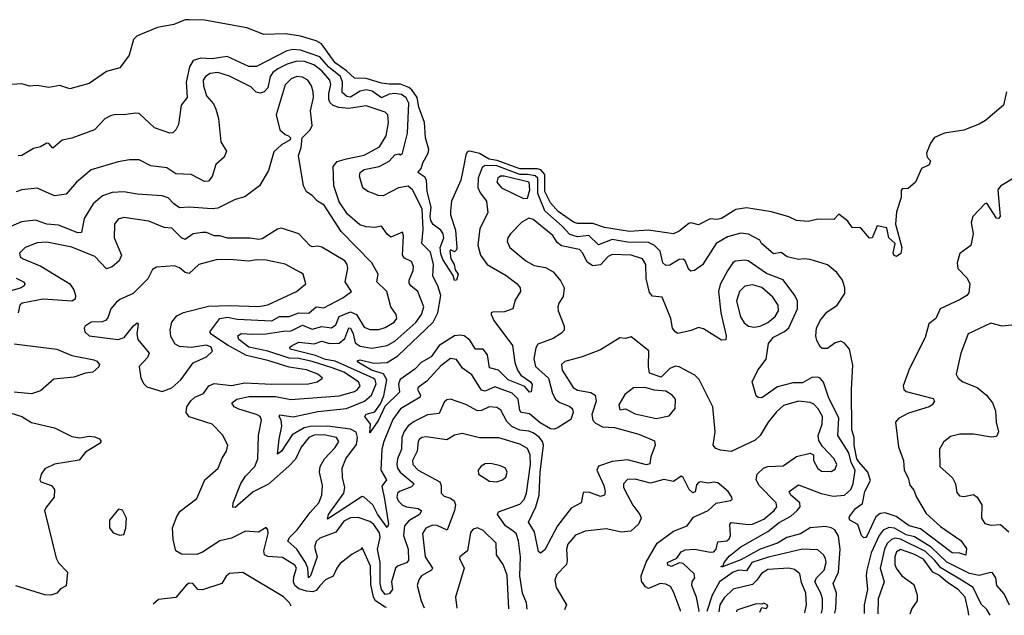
# Model space of a CAD drawing. Extents: x 1552294 to 1694791, y 811929 to 917222.
# Tile 100 of 256: x 1615233 to 1620356, y 820110 to 823210. Entities that reach past the tile are written whole.
import ezdxf

# ---------------------------------------------------------------- set-up
doc = ezdxf.new("R2010")
doc.units = 0

msp = doc.modelspace()

# ---------------------------------------------------------------- linework, layer by layer
at = {"layer": '0CON10XD'}
for points in [[(1620367.1, 822835), (1620351.4, 822765), (1620258.6, 822685), (1620225, 822666.5), (1620145, 822635.6), (1620045, 822619.2), (1619992.7, 822597.3), (1619972.3, 822567.7), (1619951.2, 822515), (1619954, 822495), (1619972.5, 822475), (1619965.5, 822454.5), (1619924.2, 822435.8), (1619893.3, 822365), (1619855, 822331.2), (1619825, 822330), (1619819.5, 822320.5), (1619819.4, 822285), (1619795, 822210), (1619789.1, 822145), (1619823.3, 822025), (1619816.7, 821993.3), (1619795, 821976.8), (1619781.8, 821981.8), (1619776.6, 821995), (1619788.7, 822045), (1619754.3, 822075), (1619745, 822127.5), (1619695, 822137.5), (1619667.5, 822075), (1619655, 822072.5), (1619615, 822120), (1619605, 822126.2), (1619565, 822128.1), (1619541.2, 822161.2), (1619495, 822197.5), (1619469.3, 822170.7), (1619385, 822171.2), (1619335, 822158.8), (1619275, 822164), (1619235, 822184.3), (1619145, 822210.5), (1619015, 822231), (1618958.2, 822221.8), (1618885, 822174.7), (1618860.4, 822169.6), (1618825, 822172.9), (1618765, 822141.5), (1618725, 822152.5), (1618715, 822150), (1618665, 822108.8), (1618635, 822095.4), (1618504.1, 822114.1), (1618405, 822108.4), (1618275, 822129), (1618215, 822149.1), (1618135, 822150), (1618115, 822156), (1618035, 822210.8), (1617995, 822257.4), (1617965.7, 822315), (1617965.9, 822405), (1617945, 822427.9), (1617925, 822433), (1617835, 822433.1), (1617717.9, 822477.9), (1617675, 822484.6), (1617625, 822513.8), (1617574.3, 822525.7), (1617565, 822524.6), (1617556.1, 822513.9), (1617539.2, 822425), (1617528.8, 822375), (1617480, 822265), (1617474.1, 822214.1), (1617474.3, 822194.3), (1617501.1, 822115), (1617507.1, 822025), (1617505, 822012.5), (1617495, 822002.5), (1617475, 822012.5), (1617471.2, 822005), (1617476.2, 821965), (1617494.2, 821935), (1617498.2, 821908.2), (1617514.5, 821885), (1617505, 821853.8), (1617495, 821852.5), (1617489.2, 821879.2), (1617435, 821961.1), (1617425, 821991.2), (1617420.8, 822025), (1617440, 822075), (1617436.2, 822096.2), (1617424.5, 822114.5), (1617385, 822144.6), (1617371.9, 822165), (1617368.4, 822185), (1617373.8, 822235), (1617352.4, 822315), (1617350.3, 822375), (1617340.7, 822390.7), (1617305.4, 822415), (1617322.2, 822435), (1617331.1, 822465), (1617358.7, 822515), (1617361.6, 822535), (1617345.1, 822595), (1617339.5, 822675), (1617309.2, 822755), (1617300.4, 822805), (1617274.1, 822844.1), (1617257.5, 822857.5), (1617215, 822874.9), (1617156.1, 822873.9), (1617115, 822879.5), (1617035, 822903.2), (1616974.8, 822904.8), (1616934.1, 822944.1), (1616875, 822985.2), (1616803.8, 823085), (1616775, 823100.5), (1616695, 823124.4), (1616616.3, 823136.3), (1616503.3, 823133.3), (1616415, 823167.8), (1616195, 823206.8), (1616115, 823210), (1616095, 823208.8), (1616035, 823184.2), (1615950.3, 823169.7), (1615862.5, 823132.5), (1615843.3, 823125), (1615825, 823106.7), (1615803.1, 823025), (1615755, 822959.4), (1615685, 822939.5), (1615595, 822878.1), (1615495, 822849.4), (1615442.7, 822867.3), (1615385, 822857.1), (1615325, 822867.5), (1615284.1, 822864.1), (1615245, 822876.2), (1615165, 822871.2)], [(1619598.1, 820908.1), (1619588.9, 820925), (1619574.9, 820995), (1619573.8, 821035), (1619562.5, 821075), (1619561.1, 821285), (1619567.9, 821412.1), (1619549.6, 821495), (1619525, 821526.9), (1619505, 821536.1), (1619475, 821528.2), (1619435, 821497.9), (1619408.1, 821498.1), (1619398.8, 821505), (1619380.3, 821540.3), (1619374.4, 821564.4), (1619378.8, 821605), (1619398.2, 821645), (1619432.9, 821687.1), (1619486.1, 821725), (1619525.3, 821784.7), (1619526.2, 821815), (1619514.6, 821855), (1619485, 821893.3), (1619435, 821934.3), (1619345, 821961.2), (1619315, 821966.1), (1619285, 821961.3), (1619225.3, 821975.3), (1619195, 821997.5), (1619155, 821991.8), (1619093.3, 822045), (1619083.1, 822063.1), (1619025, 822092.9), (1618985, 822098.5), (1618915, 822079.1), (1618856.2, 822045), (1618785.2, 821934.8), (1618743.8, 821905), (1618725, 821901.8), (1618715, 821909.4), (1618696.2, 821955), (1618685, 821963.8), (1618665, 821961.1), (1618615, 821932.9), (1618595, 821931.1), (1618580, 821945), (1618565.2, 822005.1), (1618535.2, 822035.2), (1618505, 822051), (1618395, 822051.2), (1618315, 822066.7), (1618245, 822038.4), (1618195, 822087.6), (1618135, 822079.4), (1618095, 822092), (1618055, 822136), (1617965.8, 822215), (1617929.3, 822305), (1617928.3, 822385), (1617915, 822397.8), (1617875.6, 822404.4), (1617835, 822405), (1617715, 822449), (1617655, 822450.2), (1617638.7, 822441.3), (1617618.1, 822385), (1617616.3, 822336.3), (1617628.5, 822308.5), (1617661.5, 822265), (1617669.5, 822205), (1617626.9, 822123.1), (1617617, 822037), (1617630.8, 821985), (1617665, 821935.5), (1617765, 821879.3), (1617821.9, 821835), (1617837.8, 821815), (1617838.1, 821795), (1617810.5, 821749.5), (1617798.6, 821705), (1617755, 821688.9), (1617693.1, 821686.9), (1617685.9, 821684.1), (1617685.6, 821675), (1617700.3, 821645), (1617797.5, 821515), (1617808.4, 821425), (1617823.4, 821385), (1617840.2, 821360.2), (1617891.1, 821325), (1617899.1, 821310.9), (1617895, 821273.8), (1617885, 821271.2), (1617861.3, 821301.3), (1617773.7, 821335), (1617725, 821386.7), (1617677.6, 821397.6), (1617666.5, 821465), (1617645, 821494.7), (1617605, 821495.9), (1617575, 821541.3), (1617545, 821564), (1617525, 821568.4), (1617495, 821564.7), (1617415, 821514.3), (1617373.3, 821455), (1617321.9, 821425), (1617288.2, 821391.8), (1617213.5, 821336.5), (1617204.5, 821315), (1617209.3, 821270.7), (1617132.5, 821197.5), (1617100.8, 821125), (1617055, 821060), (1617057.9, 821105), (1617029.3, 821145), (1617035, 821156.5), (1617080.7, 821169.3), (1617110, 821210), (1617128.5, 821251.5), (1617142.7, 821335), (1617126, 821366), (1617063.4, 821385), (1616996.7, 821425), (1616989.2, 821435), (1617005, 821440), (1617075, 821422), (1617145, 821426.4), (1617200, 821460), (1617385, 821635.9), (1617408.7, 821685), (1617424.6, 821775), (1617408.9, 821825), (1617383.4, 821875), (1617385.7, 821935), (1617369.8, 821999.8), (1617324.8, 822045), (1617332.2, 822117.8), (1617326.3, 822226.3), (1617277.3, 822325), (1617255, 822343.1), (1617204.8, 822335.2), (1617125, 822293.4), (1617097.5, 822295), (1617074.6, 822304.6), (1617045, 822315.6), (1617019.2, 822335), (1617002, 822395), (1617004.2, 822415), (1617025, 822430), (1617104.2, 822445.8), (1617155, 822474), (1617185, 822507.3), (1617205, 822512.5), (1617215, 822506.7), (1617224.1, 822515.9), (1617250.7, 822619.3), (1617257.3, 822775), (1617243.8, 822803.8), (1617220.2, 822820.2), (1617185, 822825.4), (1617155, 822821.6), (1617115, 822802.9), (1617067.1, 822837.1), (1617035, 822844.8), (1617005, 822838.5), (1616955, 822807.3), (1616935, 822810.2), (1616910.8, 822830.8), (1616912.7, 822885), (1616901.7, 822915), (1616840.3, 822965), (1616795, 823016.4), (1616695, 823051.4), (1616655, 823054.2), (1616622.6, 823047.4), (1616465, 822966.3), (1616425, 822967.2), (1616312.4, 823017.6), (1616235, 823006.7), (1616175, 823009.6), (1616135, 822997.1), (1616116.1, 822963.9), (1616100.2, 822885), (1616104.2, 822805), (1616074.2, 822765.8), (1616058.9, 822665), (1616045, 822636), (1616029.7, 822620.3), (1616015, 822618.6), (1615935, 822647.1), (1615855, 822721.4), (1615835, 822724.3), (1615774.2, 822714.2), (1615733, 822717), (1615705, 822710), (1615676.4, 822693.6), (1615623.3, 822636.7), (1615505, 822593.5), (1615455, 822583.5), (1615405, 822542), (1615385.8, 822565), (1615375, 822566.7), (1615341.1, 822548.9), (1615305, 822539.4), (1615245, 822503.1), (1615225, 822501.4)], [(1618035, 821087.5), (1618015, 821079.6), (1617995, 821080.2), (1617941.1, 821111.1), (1617885, 821158.5), (1617844.5, 821165), (1617835.2, 821175.2), (1617826, 821235), (1617795, 821265.6), (1617705, 821298.4), (1617655, 821277.1), (1617635, 821282), (1617585, 821361.5), (1617536.9, 821396.9), (1617505, 821441.9), (1617475, 821446.7), (1617425, 821408.2), (1617351.5, 821328.5), (1617306.7, 821295), (1617302.9, 821285), (1617318.2, 821255), (1617316.2, 821245), (1617214.6, 821185), (1617175, 821128.5), (1617127.9, 821015), (1617117.9, 820975), (1617111.8, 820865), (1617140.8, 820815), (1617117.9, 820782.1), (1617131.7, 820715), (1617152.3, 820585), (1617145, 820566.4), (1617095, 820636.6), (1617070.5, 820685), (1617025, 820725.4), (1617015, 820727.9), (1616835, 820610), (1616840.3, 820635), (1616919, 820745), (1616924.2, 820775), (1616912.1, 820827.9), (1616910.9, 820875), (1616930.6, 820925), (1616985, 820998.5), (1616991.2, 821035), (1616983.8, 821063.8), (1616955, 821079.6), (1616835, 821093.8), (1616745, 821092.6), (1616713.9, 821086.1), (1616650, 821050), (1616595, 820963.5), (1616575, 820948.8), (1616583.6, 821026.4), (1616597.2, 821095), (1616593.2, 821125), (1616583.2, 821145), (1616586, 821154), (1616656.7, 821143.3), (1616785, 821171.4), (1616933.2, 821186.8), (1617026.3, 821223.7), (1617064.4, 821255.6), (1617087.3, 821315), (1617083.2, 821335), (1617072.7, 821345), (1616875, 821432.4), (1616825, 821441.3), (1616773, 821463), (1616640.5, 821495), (1616639.4, 821505), (1616651.5, 821515), (1616685, 821530.7), (1616765, 821522.1), (1616805, 821536.6), (1616845, 821525.1), (1616895, 821526.5), (1616925, 821550.6), (1616945, 821605.8), (1616955.1, 821605.1), (1616968.3, 821575), (1616978.8, 821528.8), (1617005, 821510.6), (1617065, 821501.2), (1617145.1, 821514.9), (1617185, 821536.7), (1617295, 821633.8), (1617324.2, 821675), (1617336.4, 821715), (1617304.8, 821794.8), (1617267.9, 821825), (1617259.2, 821839.2), (1617259.2, 821855), (1617281.2, 821905), (1617282.5, 821925), (1617271.9, 821951.9), (1617235, 821968.6), (1617224.1, 821984.1), (1617230.6, 822085), (1617225, 822103.3), (1617165, 822078.8), (1617145, 822094), (1617115, 822135.8), (1617081.7, 822128.3), (1617035, 822132.2), (1617002.7, 822142.7), (1616938.5, 822198.5), (1616895, 822261.2), (1616867, 822345), (1616864.8, 822445.2), (1616885, 822471.4), (1616933.4, 822486.6), (1617025.6, 822505), (1617105, 822548.8), (1617140.3, 822605), (1617151.3, 822675), (1617147.7, 822715), (1617135, 822727.8), (1617035, 822761.9), (1616945, 822748.3), (1616892.8, 822752.8), (1616863.3, 822763.3), (1616847.7, 822777.7), (1616841.2, 822795), (1616840.9, 822825), (1616852.4, 822872.4), (1616846.6, 822895), (1616805, 822943.2), (1616763.5, 822975), (1616715, 822991.6), (1616675, 822993.9), (1616625, 822978), (1616576.6, 822953.4), (1616550.3, 822935), (1616536.6, 822915), (1616524.3, 822855), (1616505, 822834.7), (1616485, 822828), (1616463.2, 822833.2), (1616435, 822860), (1616325, 822916.5), (1616265, 822935.4), (1616225, 822929.1), (1616199.2, 822915), (1616188.6, 822895), (1616189.6, 822865), (1616205, 822814.2), (1616241.4, 822771.4), (1616253.1, 822745), (1616267.5, 822695), (1616280.5, 822575), (1616308.6, 822525), (1616297.1, 822495), (1616253.8, 822456.2), (1616235, 822394.2), (1616215, 822370), (1616195, 822368.1), (1616124.6, 822404.6), (1616045, 822407.3), (1615998.1, 822438.1), (1615915, 822449.6), (1615855, 822480.8), (1615805, 822481.1), (1615745, 822470), (1615605, 822428.1), (1615528.1, 822365), (1615475, 822301.1), (1615415, 822293.3), (1615325, 822333.2), (1615245, 822324.1), (1615215, 822313.2)], [(1618765.5, 820129.9), (1618767.5, 820132.5), (1618753.7, 820203.7), (1618729.4, 820265), (1618732.5, 820285), (1618745.8, 820305), (1618741.8, 820325), (1618685, 820380), (1618665, 820383.3), (1618625, 820364.6), (1618605, 820370.6), (1618603.3, 820385), (1618652.6, 820407.4), (1618675, 820440.5), (1618695, 820451.1), (1618745.3, 820454.7), (1618825, 820437.8), (1618845, 820440.8), (1618856.3, 820453.7), (1618865, 820492.2), (1618911.9, 820498.1), (1618925, 820507.8), (1618931.1, 820525), (1618927.4, 820582.6), (1618935, 820593.1), (1619025, 820581.9), (1619045, 820584.8), (1619105, 820611.1), (1619158.5, 820655), (1619172.3, 820675), (1619169.3, 820695), (1619080, 820785), (1619064.2, 820815), (1619070.7, 820845), (1619103.6, 820875), (1619126.2, 820883.8), (1619205, 820887.5), (1619275, 820936), (1619345, 820953.3), (1619362.5, 820945), (1619363.5, 820915), (1619385, 820873.3), (1619405, 820860.4), (1619455, 820858.2), (1619475, 820870), (1619484.5, 820895), (1619470.9, 820925), (1619409.2, 820989.2), (1619390.5, 821020.5), (1619386.5, 821045), (1619408, 821105), (1619409.6, 821145), (1619388.1, 821185), (1619365, 821209.2), (1619345, 821217.8), (1619285, 821224.8), (1619207.7, 821202.3), (1619170.3, 821169.7), (1619127, 821115), (1619085, 821045.8), (1619058.8, 821021.2), (1618935, 820962), (1618879.3, 820969.3), (1618855, 820977.5), (1618841.4, 820995), (1618851.5, 821065), (1618840, 821195), (1618767.7, 821337.8), (1618745, 821360.5), (1618665, 821403.8), (1618645, 821406.6), (1618615.2, 821394.8), (1618570.6, 821349.4), (1618510.1, 821370.1), (1618504.4, 821404.4), (1618505.9, 821485.9), (1618415, 821558.6), (1618385, 821551.2), (1618355, 821554), (1618255, 821491.5), (1618159.2, 821455), (1618069.9, 821430.1), (1618052.1, 821415), (1618055.3, 821385), (1618112.5, 821295), (1618135, 821282.4), (1618205, 821268.8), (1618226.7, 821255), (1618232.3, 821225), (1618209.1, 821155), (1618215, 821125.8), (1618229.3, 821109.3), (1618265, 821091.4), (1618327.9, 821087.9), (1618455, 821052.6), (1618535, 821018.6), (1618540, 820995), (1618516.5, 820935), (1618511.4, 820898.6), (1618495, 820892.7), (1618395, 820919.8), (1618315, 820911), (1618245, 820886.8), (1618235.4, 820864.6), (1618271.8, 820785), (1618278.5, 820755), (1618275.3, 820734.7), (1618255, 820727.7), (1618195, 820751.4), (1618165, 820749.2), (1618154.6, 820695.4), (1618102, 820668), (1618031.9, 820575), (1617965, 820450), (1617942.7, 820432.7), (1617932.2, 820442.2), (1617912, 820545), (1617880.4, 820595), (1617919, 820675), (1617936.6, 820735), (1617940.7, 820855), (1617958.4, 820995), (1617953.5, 821015), (1617935, 821037.4), (1617905, 821059.5), (1617881.5, 821068.5), (1617835, 821073.3), (1617793.4, 821093.4), (1617768, 821118), (1617736.8, 821176.8), (1617715, 821191.2), (1617675, 821195.3), (1617635, 821175.3), (1617615, 821173.4), (1617555, 821207.9), (1617475, 821235.6), (1617455, 821230.6), (1617441.5, 821218.5), (1617415, 821160.9), (1617355, 821153.4), (1617285, 821117.8), (1617255, 821095.3), (1617234.1, 821065.9), (1617222.1, 821035), (1617219.5, 820975), (1617199.4, 820925), (1617195.2, 820895), (1617199.2, 820875), (1617212.6, 820855), (1617285.4, 820795), (1617271, 820779), (1617209.2, 820755), (1617199.7, 820745), (1617195.7, 820725), (1617204.3, 820704.3), (1617225, 820682.5), (1617245, 820674), (1617306.2, 820665), (1617324.3, 820654.3), (1617313.8, 820635), (1617257.5, 820602.5), (1617235.8, 820575), (1617229.5, 820525), (1617254.3, 820454.3), (1617256.1, 820395), (1617245, 820383.1), (1617202.2, 820367.8), (1617188.4, 820355), (1617168.1, 820285), (1617173.3, 820245), (1617155, 820221.2), (1617135, 820218), (1617115.2, 820245), (1617108.4, 820275), (1617108.7, 820385), (1617095.2, 820455), (1617109.3, 820515), (1617105, 820539.1), (1617075, 820582.9), (1617055, 820597.8), (1616995, 820618.9), (1616955, 820616.7), (1616920.5, 820599.5), (1616877.9, 820542.1), (1616795, 820510.8), (1616775.2, 820494.8), (1616767.8, 820465), (1616781.2, 820415), (1616747, 820315), (1616735, 820305.7), (1616732.7, 820355), (1616720.1, 820385), (1616675, 820453.5), (1616628.5, 820495), (1616637.5, 820515), (1616676.7, 820555), (1616744.2, 820645), (1616788.8, 820695), (1616804.8, 820735), (1616808.6, 820785), (1616792.8, 820855), (1616797.1, 820885), (1616819.2, 820925), (1616875, 820983.3), (1616893.9, 821015), (1616881.9, 821035), (1616815, 821049.2), (1616765, 821048.2), (1616737.3, 821035), (1616697.8, 820985), (1616667.7, 820922.2), (1616634.3, 820885.7), (1616528, 820792), (1616448.1, 820751.9), (1616355, 820670.8), (1616342.5, 820672.5), (1616343.1, 820695), (1616383.3, 820796.7), (1616408.7, 820835), (1616456.7, 820885), (1616472.4, 820925), (1616476.1, 821045), (1616491.2, 821125), (1616483.9, 821143.9), (1616465, 821155.6), (1616372.6, 821182.6), (1616348.8, 821195), (1616336.2, 821215), (1616362.9, 821235), (1616425, 821249), (1616565, 821249.3), (1616643.7, 821233.7), (1616895, 821251.7), (1616975.5, 821275), (1616991.1, 821285), (1617004.6, 821305), (1616995.4, 821325), (1616919, 821375), (1616858.8, 821398.8), (1616755, 821430.4), (1616685, 821446.1), (1616635, 821449), (1616525, 821484.6), (1616425.4, 821505), (1616373.8, 821545), (1616368.1, 821565), (1616385, 821576.9), (1616445, 821574), (1616515, 821574.1), (1616605, 821589.5), (1616645, 821590.3), (1616705, 821619.3), (1616755, 821600), (1616805, 821612.7), (1616855, 821606.4), (1616878.2, 821621.8), (1616895.3, 821665), (1616955, 821689.7), (1616985, 821676), (1617025, 821609.6), (1617055, 821596.7), (1617102, 821598), (1617135, 821607.8), (1617182.2, 821635), (1617194.6, 821655), (1617191.8, 821675), (1617164, 821715), (1617142.7, 821795), (1617091.2, 821845), (1617099.1, 821885), (1617065, 821944), (1616905, 822107.7), (1616817.3, 822245), (1616782.7, 822265), (1616755.4, 822295.4), (1616725, 822313.8), (1616710.5, 822345), (1616683.1, 822503.1), (1616697.5, 822545), (1616702.5, 822595), (1616745, 822637.5), (1616755, 822660), (1616746.9, 822735), (1616761.8, 822805), (1616760.4, 822835), (1616750.8, 822865), (1616732.2, 822895), (1616705, 822910), (1616675, 822913.5), (1616645, 822902.9), (1616615, 822871.4), (1616567.5, 822715), (1616586.6, 822636.6), (1616615, 822612), (1616632.5, 822605), (1616642.5, 822595), (1616640, 822585), (1616595, 822558.1), (1616555, 822522.9), (1616528.4, 822425), (1616481.2, 822345), (1616405, 822288.5), (1616355, 822274.6), (1616265, 822229.1), (1616233.9, 822226.1), (1616115, 822234.5), (1616065, 822231.5), (1616033, 822253), (1616005, 822282.3), (1615975, 822292.8), (1615845, 822301.3), (1615774.7, 822314.7), (1615715, 822310.9), (1615665, 822293.8), (1615615, 822251.1), (1615568.8, 822175), (1615555, 822102.5), (1615535, 822101.2), (1615435, 822141.2), (1615375, 822145.9), (1615315, 822167.2), (1615242.8, 822157.2), (1615075.2, 822084.8)], [(1617855, 822278.6), (1617875, 822280.8), (1617887.3, 822325), (1617884.2, 822365), (1617754, 822396), (1617735, 822395.8), (1617720.4, 822385), (1617715.4, 822365), (1617739.5, 822335), (1617855, 822278.6)], [(1620397.5, 822382.5), (1620335, 822343.5), (1620322.8, 822325), (1620333.6, 822185), (1620325, 822174.5), (1620315, 822176.7), (1620265.2, 822255.2), (1620255, 822250.9), (1620192.5, 822185), (1620183.3, 822155), (1620193.9, 822096.1), (1620181.2, 822035), (1620125, 821992.5), (1620110, 821945), (1620114, 821915), (1620162.5, 821865), (1620175.8, 821835), (1620171.7, 821788.3), (1620161.2, 821775), (1620126.1, 821753.9), (1620022, 821705), (1620000, 821655), (1619962.4, 821627.6), (1619944.2, 821555), (1619862.5, 821395), (1619829.7, 821305), (1619832.3, 821285), (1619845.2, 821275.2), (1619985, 821237.8), (1619992, 821225), (1619980, 821205), (1619964, 821195), (1619857.3, 821162.7), (1619805, 821134.4), (1619789.5, 821115), (1619805, 820986.2), (1619831.1, 820915), (1619834.1, 820865), (1619854.7, 820824.7), (1619865, 820788), (1619885, 820761.4), (1619898.7, 820725), (1619949.4, 820639.4), (1620022.9, 820572.9), (1620129.5, 820499.5), (1620158.1, 820458.1), (1620155, 820423.3), (1620125, 820433.1), (1620085, 820435.5), (1619920.1, 820560.1), (1619861.5, 820575), (1619793.7, 820623.7), (1619735, 820642.7), (1619709.7, 820640.3), (1619687.1, 820622.9), (1619641.5, 820525), (1619635, 820514.2), (1619625, 820514), (1619612, 820525), (1619593.1, 820583.1), (1619551.2, 820605), (1619548.8, 820615), (1619550, 820625), (1619580.8, 820665), (1619617.5, 820692.5), (1619630.8, 820755), (1619658.9, 820811.1), (1619645.7, 820855.7), (1619598.1, 820908.1)], [(1617141.1, 820151.3), (1617135, 820152.7), (1617085.2, 820185), (1617074.3, 820205), (1617060.9, 820270.9), (1617058.3, 820365), (1617015, 820462.5), (1617008.1, 820451.9), (1616962.2, 820427.8), (1616901, 820379), (1616882.9, 820355), (1616865, 820313.8), (1616825, 820294.4), (1616795, 820263.9), (1616775, 820239.5), (1616757.8, 820232.2), (1616724.9, 820235.1), (1616685, 820248.2), (1616664.8, 820264.8), (1616657.3, 820285), (1616659.3, 820310.7), (1616673.9, 820355), (1616665, 820370.8), (1616600.6, 820410.6), (1616525, 820416.2), (1616506.2, 820425), (1616502.7, 820445), (1616525.5, 820535.5), (1616524.2, 820554.2), (1616515, 820567.5), (1616475, 820542.5), (1616408.6, 820548.6), (1616335, 820510.8), (1616275, 820497.8), (1616185, 820437.9), (1616155, 820426.1), (1616075, 820427.7), (1616046.4, 820445), (1616031.1, 820505), (1616028.2, 820565), (1616050, 820625), (1616068.3, 820651.7), (1616155, 820717.1), (1616196.7, 820815), (1616265.7, 820875), (1616287, 820927), (1616308.6, 820965), (1616315.6, 820995), (1616288.9, 821048.9), (1616234.4, 821104.4), (1616115, 821142.5), (1616098.6, 821165), (1616103.3, 821195), (1616123, 821227), (1616144.5, 821245.5), (1616190.3, 821265), (1616216.6, 821305), (1616245, 821316.8), (1616335, 821306), (1616405, 821320.2), (1616545, 821313.5), (1616735, 821315.2), (1616780.8, 821325), (1616809.2, 821345), (1616784.4, 821365), (1616725, 821387.2), (1616635, 821401.2), (1616525, 821436.4), (1616412.8, 821462.8), (1616317.5, 821515), (1616231.6, 821571.6), (1616223.3, 821585), (1616275, 821655.6), (1616315, 821661.8), (1616365, 821650.8), (1616545, 821642.9), (1616585, 821666), (1616635, 821665.2), (1616685, 821684.5), (1616736.7, 821683.3), (1616775, 821715.8), (1616815, 821710), (1616915, 821761.8), (1616959.2, 821795), (1616926.2, 821845), (1616939.6, 821915), (1616936.4, 821936.4), (1616924.5, 821955), (1616805.2, 822025.3), (1616785, 822031.8), (1616755, 822027.3), (1616745, 822032.7), (1616685, 822095.7), (1616595, 822124.5), (1616575, 822120.5), (1616495, 822068.8), (1616475, 822065.4), (1616432.2, 822072.2), (1616315, 822072.8), (1616275, 822085.7), (1616245, 822084.2), (1616205, 822101.7), (1616185, 822103.2), (1616135, 822096.2), (1616095, 822066.2), (1616075, 822074.6), (1616025, 822125.4), (1615985, 822129.2), (1615905, 822161.3), (1615775, 822180.4), (1615745, 822171.1), (1615726.7, 822145), (1615725.5, 822075), (1615762.7, 821985), (1615751.1, 821955), (1615715, 821923.5), (1615685, 821913.3), (1615625, 821977.4), (1615505, 822025.7), (1615375, 822052.3), (1615325, 822048.8), (1615261.2, 822025), (1615232, 821995), (1615236.2, 821975), (1615251.2, 821965), (1615342.7, 821927.3), (1615494.5, 821835), (1615515.8, 821804.2), (1615524.4, 821775), (1615522, 821755), (1615504.4, 821745.6), (1615355, 821754.8), (1615245.4, 821734.6), (1615234.5, 821725), (1615224.6, 821685)], [(1619474, 820120.5), (1619480, 820145), (1619482.5, 820225), (1619465.3, 820275), (1619492.4, 820335), (1619501.4, 820455), (1619492.2, 820522.2), (1619473.6, 820555), (1619455, 820565.7), (1619425, 820571.7), (1619345, 820565.4), (1619295.7, 820534.3), (1619225, 820514.2), (1619175, 820485.4), (1619085.8, 820455), (1618985, 820399.4), (1618885, 820360), (1618882, 820365), (1618892.5, 820367.5), (1618897.9, 820385), (1618925, 820417.1), (1618985, 820465.7), (1619125, 820546.5), (1619185, 820592.5), (1619245, 820625.6), (1619278.7, 820655), (1619293.9, 820675), (1619292.4, 820695), (1619245.4, 820735), (1619237.1, 820755), (1619285, 820788.6), (1619403.4, 820743.4), (1619465, 820729.2), (1619525, 820734.7), (1619556.8, 820765), (1619569.8, 820795), (1619579, 820865), (1619558.9, 820905), (1619547.5, 820955), (1619490.2, 821045), (1619495, 821135.6), (1619440.8, 821245), (1619415, 821324.2), (1619397.1, 821345), (1619385, 821350), (1619355, 821347.6), (1619305, 821319.7), (1619255, 821319.6), (1619175, 821299.4), (1619095, 821241.2), (1619075, 821243.8), (1619065, 821252.5), (1619043.2, 821325), (1619073.1, 821385), (1619116.3, 821443.7), (1619128.4, 821525), (1619155, 821557.3), (1619213, 821587), (1619235, 821605.5), (1619280.5, 821705), (1619279.1, 821745), (1619265.2, 821775.2), (1619205, 821855.4), (1619119.2, 821889.2), (1619022.9, 821955), (1619005, 821958.8), (1618955, 821953.8), (1618942.9, 821945), (1618915, 821903.3), (1618877.6, 821832.4), (1618868.6, 821795), (1618880.6, 821685), (1618909.2, 821565), (1618906.9, 821543.1), (1618885, 821541.9), (1618790.6, 821600.6), (1618765, 821608.1), (1618727.2, 821592.8), (1618657.1, 821577.1), (1618643.1, 821585), (1618628.8, 821605), (1618620, 821655), (1618576.1, 821766.1), (1618525, 821770.8), (1618510.2, 821790.2), (1618492.6, 821862.6), (1618490.5, 821935), (1618472.9, 821965), (1618415, 821983.8), (1618315, 821987.5), (1618295, 821977.6), (1618255, 821934.7), (1618215, 821929.1), (1618185, 821947.5), (1618162.5, 821995), (1618145, 822013.4), (1618052.3, 822032.3), (1618030.3, 822050.3), (1618006.1, 822086.1), (1617905, 822169.4), (1617882.3, 822177.7), (1617845, 822155.8), (1617787.3, 822095), (1617773.6, 822075), (1617769.1, 822055), (1617782.5, 822025), (1617867.1, 821955), (1617910.5, 821930.5), (1617969.5, 821919.5), (1618008.1, 821898.1), (1618049.1, 821849.1), (1618065.7, 821815), (1618061.5, 821768.5), (1618038, 821735), (1618032.5, 821715), (1618034.3, 821695), (1618066.5, 821615), (1618065.4, 821594.6), (1618052.2, 821577.8), (1618009.4, 821550.6), (1617928.8, 821521.2), (1617918, 821502), (1617908.4, 821445), (1617917.5, 821405), (1617983.7, 821343.7), (1618005.7, 821265), (1618021.2, 821235), (1618039.5, 821219.5), (1618095, 821197.4), (1618109.6, 821185), (1618112.5, 821165), (1618101.4, 821128.6), (1618035, 821087.5)], [(1615975, 821274), (1616025, 821293.1), (1616072.5, 821335), (1616135, 821424), (1616205, 821456), (1616236.7, 821485), (1616229.5, 821505), (1616205, 821516.4), (1616125, 821504.6), (1616065, 821509.6), (1616042, 821522), (1616020.2, 821560.2), (1616015.8, 821595), (1616024.1, 821635.9), (1616050.7, 821669.3), (1616085, 821685.4), (1616215, 821718.1), (1616322.5, 821722.5), (1616475, 821717.2), (1616525, 821726.5), (1616672.9, 821795), (1616722, 821835), (1616707.5, 821885), (1616694, 821895), (1616615, 821938.1), (1616515, 821958.9), (1616465, 821960), (1616425, 821952.5), (1616325, 821961.5), (1616255, 821960), (1616165, 821935.4), (1616115, 821889.5), (1616095, 821894.5), (1616065, 821918.2), (1616038.3, 821928.3), (1615945, 821921.2), (1615925, 821910), (1615899.4, 821860.6), (1615824.3, 821785.7), (1615755, 821754), (1615735, 821738.8), (1615707.5, 821705), (1615691.7, 821658.3), (1615679.2, 821645), (1615662, 821638), (1615605, 821635.6), (1615573.3, 821615), (1615568, 821605), (1615572.9, 821585), (1615595, 821564.6), (1615745.3, 821544.7), (1615777.5, 821555), (1615825, 821616), (1615845, 821632.5), (1615850, 821625), (1615841.9, 821575), (1615847.3, 821545), (1615906.2, 821475), (1615899.1, 821450.9), (1615854.2, 821405), (1615863.8, 821345), (1615878.8, 821315), (1615895, 821298.8), (1615975, 821274)], [(1615214.6, 821865.4), (1615252.9, 821845), (1615260, 821835), (1615257.1, 821825), (1615241.4, 821815), (1615128.5, 821781.5)], [(1619055, 821609.6), (1619085, 821614.6), (1619125, 821633.7), (1619163.1, 821665), (1619180.8, 821695), (1619178.9, 821725), (1619151.8, 821765), (1619095, 821816.7), (1619045, 821830.5), (1619005, 821823.8), (1618977.8, 821795), (1618962.4, 821745), (1618982.7, 821662.7), (1619002.2, 821632.2), (1619025, 821614.6), (1619055, 821609.6)], [(1620395, 821619.2), (1620345, 821615.7), (1620285, 821630), (1620167.5, 821575), (1620129.1, 821475), (1620106, 821365), (1620115.8, 821345), (1620139.2, 821325), (1620214.3, 821295), (1620262.5, 821255), (1620294.4, 821215), (1620310, 821175), (1620314, 821115), (1620325.5, 821065), (1620315, 821040), (1620287.5, 821037.5), (1620195, 821053.3), (1620125, 821052.5), (1620075, 821040), (1620038.8, 821011.2), (1620018, 820975), (1620020.8, 820885), (1620085.8, 820825.8), (1620101.2, 820795), (1620108.3, 820748.3), (1620121.7, 820731.7), (1620145, 820727.5), (1620195, 820738.8), (1620215, 820724.2), (1620238.2, 820685), (1620237.1, 820615), (1620255, 820587.5), (1620285, 820578.6), (1620335, 820582), (1620378.6, 820545)], [(1615205, 821523.4), (1615425.9, 821495.9), (1615505, 821461.5), (1615619.8, 821439.8), (1615635, 821432), (1615648, 821415), (1615645, 821403.8), (1615613.8, 821375), (1615575, 821369.5), (1615515, 821349.3), (1615411.1, 821338.9), (1615341.7, 821278.3), (1615295, 821262.5), (1615205, 821271.5)], [(1618545, 821134.7), (1618611.5, 821148.5), (1618643.3, 821186.7), (1618644.5, 821235), (1618627.8, 821255), (1618595, 821277.2), (1618535, 821281.9), (1618485.2, 821295.2), (1618426.4, 821293.7), (1618380.9, 821259.1), (1618350, 821205), (1618355, 821180), (1618385, 821184.2), (1618435, 821158.8), (1618545, 821134.7)], [(1615184.1, 821164.1), (1615244.1, 821144.1), (1615295, 821113.3), (1615415, 821086.5), (1615505, 821041.2), (1615545.5, 821034.5), (1615595, 821042.2), (1615625, 821038.6), (1615648.8, 821028.8), (1615656.7, 821015), (1615647.3, 821002.7), (1615575, 820958.6), (1615542.4, 820917.6), (1615414, 820896), (1615365, 820871.9), (1615345.7, 820845), (1615338, 820815), (1615343.8, 820805), (1615398.8, 820785), (1615414.3, 820764.3), (1615413.1, 820725), (1615372, 820675), (1615362.5, 820655), (1615422.3, 820407.7), (1615435, 820383.8), (1615481.2, 820335), (1615475, 820262.5), (1615445, 820247.5), (1615425.8, 820225), (1615395, 820215.4), (1615365, 820216.7), (1615212.6, 820262.6)], [(1617873.8, 820141.6), (1617870.2, 820175), (1617849.8, 820225), (1617835.5, 820315), (1617839, 820415), (1617827.5, 820497.5), (1617815.9, 820535), (1617793.2, 820553.2), (1617761.2, 820575), (1617719.5, 820635), (1617725, 820648.1), (1617835, 820688.3), (1617857.3, 820712.7), (1617870.7, 820745), (1617890.7, 820895), (1617889.5, 820945), (1617875, 820978.2), (1617835, 821001.1), (1617725.9, 821034.1), (1617625, 821032.9), (1617535, 821055.5), (1617495, 821047.9), (1617455, 821022.5), (1617348.7, 821038.7), (1617325, 821035.8), (1617312.7, 821027.3), (1617305.8, 821014.2), (1617300.7, 820965), (1617277.6, 820915), (1617278.9, 820895), (1617306.8, 820865), (1617418.9, 820805), (1617426.1, 820785), (1617425.6, 820745), (1617440.9, 820730.8), (1617475, 820719.6), (1617492.9, 820705), (1617500.3, 820685), (1617496.1, 820656.1), (1617456.4, 820553.7), (1617405, 820577.8), (1617381, 820579), (1617346.6, 820563.4), (1617329.1, 820535), (1617342.8, 820415), (1617380.7, 820355), (1617375.2, 820344.8), (1617323.6, 820315), (1617310, 820295), (1617301.1, 820265), (1617321.5, 820185), (1617337, 820148.7)], [(1617715, 820804.3), (1617745, 820814.3), (1617761.7, 820828.3), (1617769.4, 820855), (1617760, 820875), (1617735, 820887.9), (1617685, 820900.5), (1617655, 820898.1), (1617633.4, 820886.6), (1617619.2, 820865), (1617620, 820845), (1617677.5, 820807.5), (1617715, 820804.3)], [(1618670.4, 820131.1), (1618670.8, 820135), (1618635, 820232.2), (1618619.4, 820259.4), (1618595, 820272.1), (1618565, 820274.7), (1618505, 820250), (1618488.3, 820258.3), (1618467.4, 820287.4), (1618467.2, 820315), (1618493, 820387), (1618550, 820485), (1618635, 820547.1), (1618705, 820576), (1618739.1, 820620.9), (1618815, 820655.7), (1618857.1, 820692.9), (1618932, 820708), (1618940, 820715), (1618938.8, 820725), (1618918.6, 820755), (1618885, 820784.2), (1618865, 820798.6), (1618845, 820803.1), (1618815, 820796.9), (1618775, 820805.5), (1618765, 820801.9), (1618755, 820788.8), (1618746.6, 820753.4), (1618735, 820746.9), (1618716.4, 820765), (1618685, 820826.7), (1618675, 820833.3), (1618635, 820806.2), (1618585, 820817.1), (1618515, 820798.3), (1618435, 820818.5), (1618395, 820816.2), (1618373.8, 820795), (1618375.4, 820775), (1618395, 820734.4), (1618423.4, 820683.4), (1618460, 820635), (1618466, 820615), (1618453.3, 820585), (1618412.4, 820547.6), (1618365, 820543.2), (1618285, 820560), (1618175, 820547.5), (1618125, 820527.3), (1618085, 820480.6), (1618078.2, 820455), (1618082, 820395), (1618077.8, 820375), (1618028, 820322), (1618017.1, 820292.9), (1618024.1, 820255), (1618077.9, 820165), (1618067.8, 820139.1)], [(1615755, 820527.5), (1615775, 820530), (1615786.2, 820563.8), (1615788.8, 820615), (1615767.7, 820657.7), (1615747, 820663), (1615701.2, 820605), (1615700, 820565), (1615719.3, 820539.3), (1615755, 820527.5)], [(1617778.8, 820142.9), (1617769.3, 820319.3), (1617748.5, 820375), (1617714.5, 820425), (1617712.9, 820485), (1617645, 820551.9), (1617615, 820565.6), (1617592.4, 820557.6), (1617579.3, 820540.7), (1617563.1, 820445), (1617523.3, 820415), (1617522, 820405), (1617545.8, 820355), (1617500, 820205), (1617507.3, 820146.4)], [(1620383.3, 820163.3), (1620355, 820221.9), (1620317.3, 820265), (1620311.5, 820305), (1620295, 820330.6), (1620285, 820333.5), (1620225, 820317.3), (1620175, 820327.2), (1620057.2, 820387.2), (1619974.5, 820464.5), (1619888.2, 820518.2), (1619845, 820529.2), (1619785, 820562.9), (1619755, 820567.5), (1619725, 820553.6), (1619704.1, 820525.9), (1619663.8, 820435), (1619640.6, 820345), (1619637.3, 820317.3), (1619643.3, 820245), (1619627.3, 820165), (1619626.6, 820118.5)], [(1620282.3, 820109.9), (1620265, 820140.6), (1620235, 820167.8), (1620193.9, 820253.9), (1620133.2, 820293.2), (1620025, 820357.5), (1619995, 820396), (1619945, 820441.3), (1619815, 820506.8), (1619788.1, 820511.8), (1619768.4, 820505), (1619746.9, 820483.1), (1619731.8, 820455), (1619709.8, 820355), (1619730, 820285), (1619700.2, 820195), (1619697.5, 820117.6)], [(1619404.2, 820121.5), (1619409.7, 820145), (1619409.8, 820195), (1619401.6, 820225), (1619369.2, 820285), (1619379, 820305), (1619417.7, 820345), (1619428.5, 820385), (1619426.2, 820405), (1619415.2, 820425.2), (1619385, 820450.7), (1619305, 820454.2), (1619128.1, 820411.9), (1619042.4, 820385), (1619015, 820341.2), (1618975, 820344.5), (1618945, 820334.8), (1618873.7, 820285), (1618836.1, 820215), (1618807.4, 820129.3)], [(1620170.3, 820111.4), (1620168.5, 820135), (1620151.6, 820205), (1620115.9, 820245), (1620060.6, 820280.6), (1620015, 820319.2), (1619983.5, 820335), (1619935, 820401.3), (1619885, 820428.5), (1619815, 820451.6), (1619795, 820440.6), (1619786.3, 820415), (1619786.1, 820375), (1619793, 820355), (1619822.6, 820315), (1619885, 820270.7), (1619903.1, 820216.9), (1619901.5, 820185), (1619875.4, 820145), (1619864.2, 820115.4)], [(1619316.2, 820122.6), (1619318.7, 820125), (1619326.4, 820165), (1619323.9, 820225), (1619301.1, 820281.1), (1619292.1, 820325), (1619265, 820347.9), (1619235, 820354.7), (1619125, 820349.2), (1619091.8, 820328.2), (1619067.9, 820292.1), (1619045, 820270.8), (1618944.5, 820245.5), (1618898.8, 820201.2), (1618875.4, 820164.6), (1618871, 820128.5)], [(1616646, 820157.8), (1616636.7, 820175), (1616605, 820206.7), (1616395, 820332.5), (1616325, 820327.1), (1616307, 820313), (1616284.1, 820275.9), (1616185, 820243.1), (1616160.8, 820245), (1616134, 820275), (1616115, 820277.1), (1616101.1, 820268.9), (1616045, 820203.3), (1615955, 820192), (1615927.3, 820167.2)], [(1619083.2, 820125.7), (1619095, 820150), (1619116.2, 820145), (1619125.8, 820155), (1619122.5, 820165), (1619105, 820172.5), (1619095, 820167.5), (1619065, 820168.9), (1618963.8, 820136.2), (1618962.1, 820127.3)]]:
    msp.add_lwpolyline(points, dxfattribs=at)

doc.saveas('drawing.dxf')
